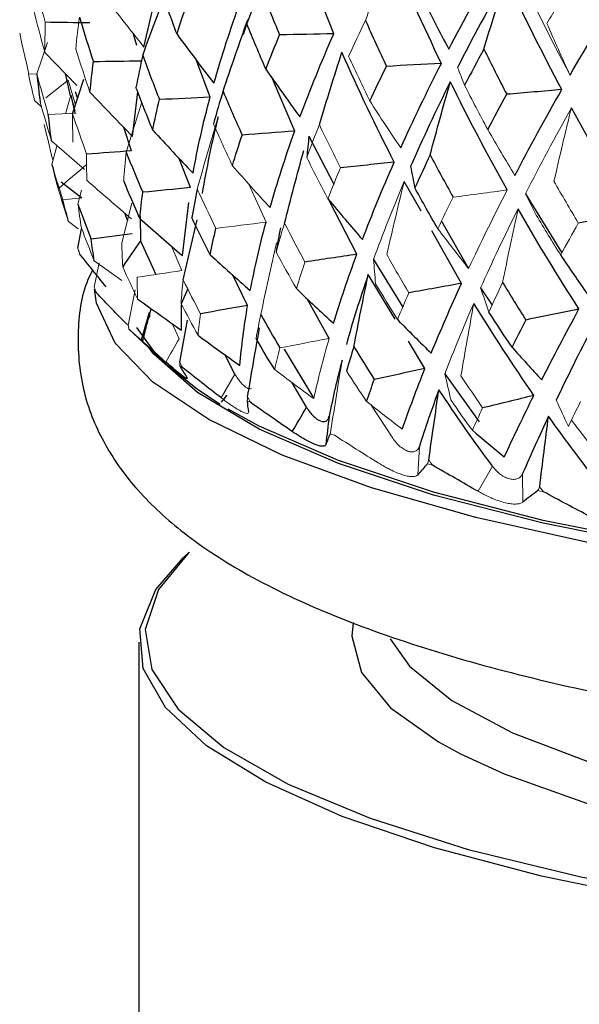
# Model space of a CAD drawing. Header units: millimetres. Extents: x -204 to 47, y -6 to 339.
# Tile 3 of 13: x -22 to -13, y 120 to 136. Entities that reach past the tile are written whole.
import ezdxf

# ---------------------------------------------------------------- set-up
doc = ezdxf.new("R2010")
doc.units = ezdxf.units.MM

msp = doc.modelspace()

# ---------------------------------------------------------------- linework, layer by layer
at = {"color": 7, "linetype": 'Continuous', "lineweight": 25}
for p, q in [((-16.794, 135.957), (-17.235, 137.079)), ((-19.915, 135.737), (-19.645, 136.889)), ((-18.209, 136.187), (-18.287, 135.938)), ((-20.033, 135.765), (-20.093, 135.966)), ((-21.543, 135.647), (-21.021, 135.104)), ((-18.828, 134.912), (-19.049, 135.519)), ((-21.123, 134.936), (-21.207, 135.305)), ((-21.088, 134.641), (-20.903, 135.207)), ((-17.437, 134.355), (-17.8, 135.217)), ((-21.045, 135.009), (-21.006, 134.892)), ((-20.106, 134.268), (-20.017, 135)), ((-21.713, 134.859), (-21.598, 134.756)), ((-21.119, 134.949), (-21.049, 134.648)), ((-20.12, 134.031), (-20.248, 134.417)), ((-17.204, 134.275), (-16.795, 133.482)), ((-19.148, 133.428), (-19.341, 133.915)), ((-21.278, 133.521), (-20.938, 133.261)), ((-15.36, 133.038), (-15.637, 133.53)), ((-16.416, 132.331), (-16.869, 133.217)), ((-13.644, 133.324), (-13.047, 132.357)), ((-19.28, 132.309), (-19.177, 133.184)), ((-20.18, 132.873), (-20.229, 133.006)), ((-19.978, 132.951), (-19.973, 132.551)), ((-19.272, 131.912), (-19.04, 132.895)), ((-15.024, 132.878), (-14.58, 132.098)), ((-21.004, 132.433), (-20.939, 132.752)), ((-14.694, 131.853), (-15.181, 132.719)), ((-19.973, 132.551), (-19.719, 132)), ((-16.141, 132.247), (-15.661, 131.464)), ((-18.211, 131.488), (-18.461, 131.997)), ((-15.786, 131.265), (-16.229, 131.997)), ((-19.194, 131.761), (-19.304, 131.519)), ((-14.382, 131.778), (-14.194, 131.495)), ((-16.872, 130.949), (-17.231, 131.6)), ((-19.824, 131.334), (-19.798, 131.432)), ((-19.297, 131.082), (-19.296, 131.503)), ((-20.163, 131.103), (-20.085, 131.03)), ((-19.328, 130.557), (-19.201, 131.246)), ((-20.086, 131.029), (-19.51, 130.493)), ((-17.611, 130.774), (-17.124, 129.959)), ((-15.296, 130.455), (-15.569, 130.905)), ((-18.42, 130.363), (-18.588, 130.683)), ((-19.225, 130.276), (-19.22, 130.296)), ((-14.969, 130.366), (-14.405, 129.576)), ((-17.244, 129.816), (-17.487, 130.228)), ((-19.172, 127.433), (-19.269, 127.344)), ((-20, 125.957), (-20, 84.26))]:
    msp.add_line(p, q, dxfattribs=at)
at = {"color": 144, "linetype": 'Continuous', "lineweight": 18}
for p, q in [((-21.675, 135.298), (-21.5, 135.811)), ((-21.809, 135.293), (-21.853, 135.498)), ((-21.675, 135.295), (-21.814, 135.293)), ((-21.16, 135.195), (-21.527, 134.903)), ((-21.16, 135.195), (-21.047, 134.805)), ((-21.202, 134.641), (-21.119, 134.949)), ((-21.044, 134.691), (-21.119, 134.949)), ((-20.205, 134.007), (-19.95, 134.83)), ((-21.028, 134.649), (-21.487, 134.628)), ((-21.434, 134.196), (-20.894, 133.726)), ((-21.427, 133.806), (-21.345, 134.11)), ((-21, 133.154), (-20.939, 133.385)), ((-17.908, 132.859), (-18.197, 133.493)), ((-20.938, 133.261), (-21.248, 133.227)), ((-20.278, 132.52), (-20.115, 133.17)), ((-21.154, 132.869), (-20.994, 132.751)), ((-19.294, 132.064), (-19.47, 132.475)), ((-20.732, 132.226), (-20.28, 131.899)), ((-20.734, 131.792), (-20.654, 132.192)), ((-20.172, 131.164), (-20.059, 131.748)), ((-19.337, 130.943), (-19.45, 131.192)), ((-19.327, 130.496), (-19.28, 130.468)), ((-18.42, 130.363), (-18.647, 129.973)), ((-18.219, 129.92), (-18.16, 129.893)), ((-15.827, 129.308), (-16.179, 129.853)), ((-12.889, 129.605), (-12.121, 128.599)), ((-16.855, 129.381), (-16.784, 129.357)), ((-15.416, 128.705), (-15.389, 129.174)), ((-15.254, 128.888), (-15.173, 128.866)), ((-14.187, 128.847), (-14.424, 128.435)), ((-13.69, 128.257), (-13.691, 128.727)), ((-13.44, 128.447), (-13.349, 128.428))]:
    msp.add_line(p, q, dxfattribs=at)
at = {"color": 7, "linetype": 'Continuous', "lineweight": 25, "flags": 128}
for points in [[(-0.675, 126.486), (-3.216, 126.548), (-5.708, 126.69), (-8.114, 126.911), (-10.397, 127.207), (-12.523, 127.572), (-14.458, 128.003), (-16.175, 128.492), (-17.646, 129.032), (-18.849, 129.615), (-19.767, 130.231), (-20.386, 130.872), (-20.695, 131.528), (-20.729, 131.757)], [(-19.623, 130.603), (-19.751, 130.741), (-20.031, 131.128)], [(19.8, 130.75), (19.46, 130.4), (18.605, 129.78), (17.456, 129.193), (16.032, 128.647), (14.356, 128.152), (12.452, 127.716), (10.353, 127.345), (8.09, 127.044), (5.7, 126.82), (3.219, 126.674), (0.688, 126.611), (-1.854, 126.63), (-4.367, 126.731), (-6.81, 126.913), (-9.147, 127.173), (-11.339, 127.507), (-13.353, 127.909), (-15.155, 128.373), (-16.719, 128.892), (-18.019, 129.457), (-19.035, 130.061), (-19.751, 130.692), (-19.842, 130.803)], [(-18.66, 129.862), (-19.035, 130.109), (-19.51, 130.493)], [(19.096, 130.153), (18.605, 129.828), (17.456, 129.241), (16.032, 128.696), (14.356, 128.201), (12.452, 127.764), (10.353, 127.393), (8.09, 127.093), (5.7, 126.868), (3.219, 126.723), (0.688, 126.659), (-1.854, 126.678), (-4.367, 126.779), (-6.81, 126.961), (-9.147, 127.221), (-11.339, 127.555), (-13.353, 127.957), (-15.155, 128.421), (-16.719, 128.94), (-18.019, 129.506), (-18.532, 129.785)], [(-19.172, 127.433), (-19.678, 126.821), (-19.895, 126.163), (-19.786, 125.504), (-19.353, 124.854), (-18.601, 124.223), (-17.544, 123.622), (-16.199, 123.062), (-14.588, 122.55), (-12.737, 122.096), (-10.677, 121.707), (-8.442, 121.389), (-6.068, 121.148), (-3.595, 120.988), (-1.063, 120.91)], [(0.419, 120.781), (-2.091, 120.809), (-4.567, 120.917), (-6.971, 121.105), (-9.266, 121.369), (-11.414, 121.706), (-13.383, 122.11), (-15.14, 122.574), (-16.658, 123.092), (-17.914, 123.655), (-18.888, 124.254), (-19.563, 124.88), (-19.93, 125.524), (-19.982, 126.173), (-19.72, 126.82), (-19.269, 127.344)], [(-14.715, 124.121), (-13.993, 123.79), (-12.64, 123.308), (-11.041, 122.88), (-9.227, 122.513), (-7.233, 122.215), (-5.099, 121.992), (-2.865, 121.848), (-0.576, 121.785), (1.725, 121.806), (3.992, 121.91), (6.181, 122.094), (8.25, 122.355)]]:
    msp.add_lwpolyline(points, dxfattribs=at)
at = {"color": 8, "linetype": 'Continuous', "lineweight": 25, "flags": 128}
for points in [[(-18.643, 129.9), (-18.553, 130.012), (-18.552, 130.013)], [(-16.477, 126.278), (-16.5, 126.053), (-16.339, 125.459), (-15.861, 124.876), (-15.074, 124.316), (-14.715, 124.121)], [(-15.869, 126.008), (-15.549, 125.56), (-14.854, 124.997), (-13.856, 124.466), (-12.577, 123.976), (-11.041, 123.539), (-9.281, 123.163), (-7.332, 122.856), (-5.233, 122.623), (-3.028, 122.47), (-0.761, 122.4), (1.521, 122.414), (3.772, 122.512), (5.947, 122.692), (8, 122.95)]]:
    msp.add_lwpolyline(points, dxfattribs=at)
at = {"color": 144, "linetype": 'Continuous', "lineweight": 18}
for centre, radius, start, end in [((-19.524, 132.634), 1.479, 190.2132, 191.4141), ((-18.78, 132.978), 2.304, 212.7806, 213.6744), ((-17.296, 134.333), 4.319, 228.4056, 228.9934)]:
    msp.add_arc(centre, radius, start, end, dxfattribs=at)
for points in [[(-16.274, 136.175), (-16.14, 136.562), (-16.003, 136.949), (-15.862, 137.334)], [(-13.829, 137.113), (-13.54, 136.494), (-13.235, 135.881), (-12.912, 135.275)], [(-21.722, 136.887), (-21.664, 136.638), (-21.603, 136.391), (-21.537, 136.144)], [(-13.292, 136.125), (-13.173, 136.329), (-13.051, 136.535), (-12.926, 136.742)], [(-20.558, 136.561), (-20.347, 136.283), (-20.132, 136.009), (-19.915, 135.737)], [(-21.543, 135.647), (-21.609, 135.884), (-21.671, 136.122), (-21.73, 136.36)], [(-21.543, 135.647), (-21.544, 135.812), (-21.542, 135.978), (-21.537, 136.144)], [(-20.976, 136.231), (-20.999, 136.054), (-21.019, 135.878), (-21.036, 135.703)], [(-16.274, 136.175), (-16.37, 135.978), (-16.462, 135.782), (-16.551, 135.588)], [(-13.292, 136.125), (-13.167, 135.838), (-13.041, 135.555), (-12.912, 135.275)], [(-21.957, 135.968), (-21.926, 135.811), (-21.891, 135.654), (-21.853, 135.498)], [(-20.802, 134.997), (-20.884, 135.232), (-20.961, 135.467), (-21.036, 135.703)], [(-16.203, 134.851), (-16.322, 135.095), (-16.438, 135.341), (-16.551, 135.588)], [(-21.675, 135.298), (-21.615, 135.074), (-21.553, 134.85), (-21.487, 134.628)], [(-14.761, 135.404), (-14.723, 135.305), (-14.684, 135.207), (-14.645, 135.109)], [(-21.713, 134.859), (-21.75, 135.003), (-21.784, 135.148), (-21.814, 135.293)], [(-20.802, 134.997), (-20.572, 134.751), (-20.34, 134.508), (-20.106, 134.268)], [(-14.265, 134.383), (-14.394, 134.623), (-14.521, 134.866), (-14.645, 135.109)], [(-21.434, 134.196), (-21.499, 134.407), (-21.561, 134.618), (-21.619, 134.83)], [(-16.203, 134.851), (-16.036, 134.591), (-15.867, 134.334), (-15.695, 134.081)], [(-12.89, 134.74), (-13.157, 134.261), (-13.408, 133.788), (-13.644, 133.324)], [(-13.176, 133.532), (-13.083, 133.935), (-12.988, 134.338), (-12.89, 134.74)], [(-21.088, 134.641), (-21.089, 134.485), (-21.087, 134.329), (-21.082, 134.174)], [(-21.088, 134.641), (-21.014, 134.419), (-20.938, 134.198), (-20.857, 133.977)], [(-19.039, 133.404), (-18.928, 133.8), (-18.814, 134.194), (-18.696, 134.588)], [(-21.553, 134.466), (-21.509, 134.271), (-21.463, 134.076), (-21.415, 133.882)], [(-18.46, 133.786), (-18.568, 134.015), (-18.673, 134.245), (-18.774, 134.476)], [(-17.032, 134.463), (-17.104, 134.282), (-17.173, 134.102), (-17.239, 133.923)], [(-17.032, 134.463), (-16.919, 134.225), (-16.804, 133.989), (-16.686, 133.753)], [(-14.265, 134.383), (-14.118, 134.128), (-13.969, 133.876), (-13.818, 133.628)], [(-20.205, 134.007), (-20.223, 133.85), (-20.237, 133.694), (-20.248, 133.539)], [(-20.854, 133.547), (-20.858, 133.689), (-20.859, 133.833), (-20.857, 133.977)], [(-16.891, 133.243), (-17.01, 133.469), (-17.126, 133.695), (-17.239, 133.923)], [(-21.427, 133.806), (-21.369, 133.612), (-21.31, 133.419), (-21.248, 133.227)], [(-20.854, 133.81), (-21.011, 133.676), (-21.168, 133.542), (-21.325, 133.409)], [(-18.46, 133.786), (-18.256, 133.554), (-18.05, 133.325), (-17.842, 133.098)], [(-16.891, 133.243), (-16.825, 133.412), (-16.757, 133.582), (-16.686, 133.753)], [(-20.854, 133.547), (-20.612, 133.334), (-20.368, 133.123), (-20.122, 132.914)], [(-15.637, 133.53), (-15.822, 133.094), (-15.99, 132.667), (-16.141, 132.247)], [(-15.924, 132.326), (-15.832, 132.728), (-15.736, 133.129), (-15.637, 133.53)], [(-13.176, 133.532), (-13.045, 133.301), (-12.912, 133.073), (-12.776, 132.845)], [(-21.154, 132.869), (-21.213, 133.048), (-21.27, 133.228), (-21.325, 133.409)], [(-19.039, 133.404), (-18.94, 133.187), (-18.838, 132.972), (-18.734, 132.757)], [(-13.943, 133.388), (-14.24, 133.348), (-14.538, 133.308), (-14.835, 133.269)], [(-14.58, 132.098), (-14.382, 132.519), (-14.17, 132.949), (-13.943, 133.388)], [(-15.085, 132.752), (-15.004, 132.923), (-14.921, 133.096), (-14.835, 133.269)], [(-13.644, 133.324), (-13.586, 133.207), (-13.527, 133.092), (-13.468, 132.976)], [(-21, 133.154), (-20.983, 133.022), (-20.964, 132.891), (-20.942, 132.76)], [(-13.767, 133.078), (-13.987, 132.636), (-14.192, 132.203), (-14.382, 131.778)], [(-14.02, 131.866), (-13.939, 132.271), (-13.854, 132.675), (-13.767, 133.078)], [(-13.067, 132.32), (-13.203, 132.537), (-13.337, 132.756), (-13.468, 132.976)], [(-20.732, 132.226), (-20.804, 132.403), (-20.874, 132.581), (-20.942, 132.76)], [(-17.908, 132.859), (-18.183, 132.824), (-18.458, 132.79), (-18.734, 132.757)], [(-17.605, 132.841), (-17.654, 132.682), (-17.7, 132.525), (-17.744, 132.368)], [(-17.605, 132.841), (-17.496, 132.628), (-17.384, 132.415), (-17.269, 132.204)], [(-15.085, 132.752), (-14.918, 132.531), (-14.75, 132.314), (-14.58, 132.098)], [(-13.067, 132.32), (-12.972, 132.494), (-12.875, 132.669), (-12.776, 132.845)], [(-21.004, 132.433), (-20.994, 132.402), (-20.984, 132.372), (-20.974, 132.341)], [(-21.004, 132.433), (-20.996, 132.412), (-20.988, 132.392), (-20.98, 132.371)], [(-20.278, 132.52), (-20.276, 132.388), (-20.272, 132.257), (-20.265, 132.127)], [(-17.995, 131.34), (-17.912, 131.733), (-17.826, 132.126), (-17.737, 132.519)], [(-17.41, 131.767), (-17.523, 131.966), (-17.635, 132.167), (-17.744, 132.368)], [(-16.141, 132.247), (-16.131, 132.114), (-16.12, 131.981), (-16.108, 131.848)], [(-15.924, 132.326), (-15.806, 132.116), (-15.685, 131.907), (-15.561, 131.699)], [(-20.02, 131.6), (-20.104, 131.775), (-20.186, 131.95), (-20.265, 132.127)], [(-19.294, 132.064), (-19.538, 132.026), (-19.782, 131.99), (-20.025, 131.955)], [(-17.41, 131.767), (-17.365, 131.911), (-17.318, 132.057), (-17.269, 132.204)], [(-20.02, 131.6), (-20.024, 131.717), (-20.025, 131.835), (-20.025, 131.955)], [(-19.272, 131.912), (-19.285, 131.781), (-19.296, 131.65), (-19.304, 131.519)], [(-19.272, 131.912), (-19.179, 131.726), (-19.084, 131.54), (-18.987, 131.355)], [(-20.734, 131.792), (-20.722, 131.762), (-20.71, 131.731), (-20.698, 131.701)], [(-15.747, 131.258), (-15.87, 131.453), (-15.99, 131.65), (-16.108, 131.848)], [(-14.382, 131.778), (-14.337, 131.646), (-14.292, 131.513), (-14.246, 131.382)], [(-14.02, 131.866), (-14.098, 131.704), (-14.173, 131.542), (-14.246, 131.382)], [(-15.747, 131.258), (-15.687, 131.404), (-15.625, 131.551), (-15.561, 131.699)], [(-19.026, 131), (-19.121, 131.172), (-19.214, 131.345), (-19.304, 131.519)], [(-14.494, 131.525), (-14.666, 131.13), (-14.825, 130.744), (-14.969, 130.366)], [(-14.705, 130.332), (-14.637, 130.73), (-14.567, 131.127), (-14.494, 131.525)], [(-19.026, 131), (-19.015, 131.117), (-19.002, 131.236), (-18.987, 131.355)], [(-17.995, 131.34), (-18.023, 131.208), (-18.048, 131.076), (-18.072, 130.945)], [(-20.172, 131.164), (-20.17, 131.143), (-20.167, 131.123), (-20.163, 131.103)], [(-19.555, 130.56), (-19.749, 130.73), (-19.941, 130.901), (-20.13, 131.074)], [(-19.555, 130.56), (-19.482, 130.688), (-19.409, 130.816), (-19.337, 130.943)], [(-16.872, 130.949), (-17.142, 130.896), (-17.412, 130.844), (-17.682, 130.792)], [(-17.124, 129.959), (-17.053, 130.281), (-16.969, 130.611), (-16.872, 130.949)], [(-17.766, 130.435), (-17.74, 130.553), (-17.712, 130.672), (-17.682, 130.792)], [(-19.328, 130.557), (-19.312, 130.527), (-19.296, 130.498), (-19.28, 130.468)], [(-19.328, 130.557), (-19.328, 130.537), (-19.327, 130.517), (-19.327, 130.496)], [(-16.841, 129.442), (-16.783, 129.826), (-16.722, 130.209), (-16.658, 130.592)], [(-17.766, 130.435), (-17.553, 130.274), (-17.339, 130.116), (-17.124, 129.959)], [(-16.256, 129.912), (-16.368, 130.078), (-16.478, 130.245), (-16.586, 130.413)], [(-14.969, 130.366), (-14.936, 130.22), (-14.902, 130.075), (-14.868, 129.93)], [(-14.705, 130.332), (-14.588, 130.155), (-14.47, 129.98), (-14.349, 129.805)], [(-18.212, 129.98), (-18.214, 129.96), (-18.216, 129.94), (-18.219, 129.92)], [(-18.212, 129.98), (-18.195, 129.951), (-18.177, 129.922), (-18.16, 129.893)], [(-16.256, 129.912), (-16.061, 129.758), (-15.865, 129.606), (-15.669, 129.456)], [(-14.518, 129.44), (-14.636, 129.602), (-14.752, 129.765), (-14.868, 129.93)], [(-14.518, 129.44), (-14.463, 129.56), (-14.407, 129.682), (-14.349, 129.805)], [(-13.14, 129.934), (-13.074, 129.79), (-13.008, 129.646), (-12.94, 129.503)], [(-12.738, 129.91), (-12.807, 129.774), (-12.874, 129.638), (-12.94, 129.503)], [(-16.841, 129.442), (-16.845, 129.422), (-16.85, 129.401), (-16.855, 129.381)], [(-16.064, 128.903), (-16.305, 129.053), (-16.545, 129.204), (-16.784, 129.357)], [(-15.233, 128.949), (-15.24, 128.929), (-15.247, 128.908), (-15.254, 128.888)], [(-15.233, 128.949), (-15.213, 128.921), (-15.193, 128.894), (-15.173, 128.866)], [(-13.411, 128.509), (-13.421, 128.489), (-13.43, 128.468), (-13.44, 128.447)], [(-13.411, 128.509), (-13.39, 128.482), (-13.37, 128.455), (-13.349, 128.428)]]:
    msp.add_open_spline(points, degree=3, dxfattribs=at)
at = {"color": 7, "linetype": 'Continuous', "lineweight": 25}
for points in [[(-15.027, 135.468), (-15.323, 136.084), (-15.602, 136.706), (-15.862, 137.334)], [(-14.906, 135.702), (-14.655, 136.185), (-14.387, 136.675), (-14.103, 137.172)], [(-19.935, 135.603), (-19.794, 135.992), (-19.65, 136.379), (-19.501, 136.766)], [(-13.965, 136.875), (-14.248, 136.379), (-14.513, 135.889), (-14.761, 135.404)], [(-14.328, 135.705), (-14.21, 136.097), (-14.089, 136.487), (-13.965, 136.875)], [(-13.048, 135.037), (-13.37, 135.644), (-13.675, 136.256), (-13.965, 136.875)], [(-12.912, 135.275), (-12.63, 135.766), (-12.333, 136.265), (-12.022, 136.77)], [(-19.372, 135.947), (-19.465, 136.198), (-19.556, 136.451), (-19.642, 136.704)], [(-17.992, 136.701), (-18.073, 136.507), (-18.151, 136.314), (-18.224, 136.122)], [(-17.992, 136.701), (-17.893, 136.445), (-17.791, 136.19), (-17.686, 135.936)], [(-19.372, 135.947), (-19.315, 136.131), (-19.256, 136.316), (-19.193, 136.502)], [(-18.765, 135.143), (-18.64, 135.587), (-18.493, 136.038), (-18.326, 136.496)], [(-15.344, 136.565), (-15.201, 136.274), (-15.055, 135.986), (-14.906, 135.702)], [(-20.802, 136.134), (-21.048, 136.137), (-21.292, 136.14), (-21.537, 136.144)], [(-20.976, 136.231), (-20.902, 135.985), (-20.825, 135.739), (-20.745, 135.495)], [(-18.614, 135.01), (-18.483, 135.404), (-18.348, 135.796), (-18.209, 136.187)], [(-17.913, 135.375), (-18.02, 135.623), (-18.124, 135.872), (-18.224, 136.122)], [(-16.274, 136.175), (-16.163, 135.922), (-16.048, 135.67), (-15.931, 135.42)], [(-19.372, 135.947), (-19.172, 135.676), (-18.97, 135.408), (-18.765, 135.143)], [(-16.794, 135.957), (-17.092, 135.949), (-17.389, 135.943), (-17.686, 135.936)], [(-17.352, 134.588), (-17.185, 135.037), (-16.999, 135.493), (-16.794, 135.957)], [(-17.913, 135.375), (-17.84, 135.56), (-17.765, 135.748), (-17.686, 135.936)], [(-17.032, 134.463), (-16.912, 134.86), (-16.788, 135.256), (-16.662, 135.651)], [(-15.801, 133.845), (-16.106, 134.44), (-16.393, 135.042), (-16.662, 135.651)], [(-14.328, 135.705), (-14.437, 135.505), (-14.542, 135.306), (-14.645, 135.109)], [(-14.328, 135.705), (-14.205, 135.455), (-14.08, 135.207), (-13.953, 134.961)], [(-20.802, 134.997), (-20.787, 135.162), (-20.767, 135.328), (-20.745, 135.495)], [(-19.955, 135.508), (-20.219, 135.503), (-20.482, 135.498), (-20.745, 135.495)], [(-19.935, 135.603), (-19.975, 135.425), (-20.012, 135.248), (-20.046, 135.072)], [(-19.935, 135.603), (-19.847, 135.359), (-19.756, 135.116), (-19.661, 134.874)], [(-15.027, 135.468), (-15.328, 135.452), (-15.63, 135.435), (-15.931, 135.42)], [(-15.695, 134.081), (-15.489, 134.535), (-15.267, 134.998), (-15.027, 135.468)], [(-21.675, 135.298), (-21.66, 135.141), (-21.641, 134.985), (-21.619, 134.83)], [(-17.913, 135.375), (-17.728, 135.11), (-17.541, 134.847), (-17.352, 134.588)], [(-16.203, 134.851), (-16.115, 135.039), (-16.024, 135.229), (-15.931, 135.42)], [(-14.88, 135.167), (-15.116, 134.695), (-15.333, 134.23), (-15.533, 133.772)], [(-15.211, 133.968), (-15.103, 134.368), (-14.993, 134.768), (-14.88, 135.167)], [(-13.943, 133.388), (-14.272, 133.973), (-14.584, 134.566), (-14.88, 135.167)], [(-19.77, 134.373), (-19.865, 134.606), (-19.957, 134.839), (-20.046, 135.072)], [(-18.614, 135.01), (-18.671, 134.831), (-18.724, 134.653), (-18.774, 134.476)], [(-18.614, 135.01), (-18.513, 134.769), (-18.409, 134.53), (-18.302, 134.291)], [(-13.048, 135.037), (-13.35, 135.011), (-13.651, 134.986), (-13.953, 134.961)], [(-13.818, 133.628), (-13.576, 134.089), (-13.32, 134.559), (-13.048, 135.037)], [(-19.77, 134.373), (-19.737, 134.539), (-19.701, 134.706), (-19.661, 134.874)], [(-18.828, 134.912), (-19.106, 134.899), (-19.384, 134.886), (-19.661, 134.874)], [(-19.108, 133.665), (-19.035, 134.074), (-18.941, 134.489), (-18.828, 134.912)], [(-14.265, 134.383), (-14.163, 134.574), (-14.059, 134.767), (-13.953, 134.961)], [(-11.889, 132.991), (-12.237, 133.566), (-12.57, 134.149), (-12.89, 134.74)], [(-21.434, 134.196), (-21.454, 134.339), (-21.472, 134.483), (-21.487, 134.628)], [(-18.696, 134.588), (-18.803, 134.162), (-18.89, 133.742), (-18.958, 133.329)], [(-19.77, 134.373), (-19.552, 134.135), (-19.331, 133.899), (-19.108, 133.665)], [(-17.437, 134.355), (-17.725, 134.333), (-18.014, 134.312), (-18.302, 134.291)], [(-17.842, 133.098), (-17.725, 133.509), (-17.59, 133.928), (-17.437, 134.355)], [(-18.46, 133.786), (-18.41, 133.953), (-18.358, 134.122), (-18.302, 134.291)], [(-17.204, 134.275), (-17.217, 134.157), (-17.228, 134.04), (-17.239, 133.923)], [(-20.12, 134.031), (-20.366, 134.012), (-20.612, 133.994), (-20.857, 133.977)], [(-20.205, 134.007), (-20.118, 133.787), (-20.028, 133.568), (-19.935, 133.351)], [(-17.605, 132.841), (-17.503, 133.24), (-17.397, 133.638), (-17.288, 134.036)], [(-15.801, 133.845), (-16.096, 133.814), (-16.391, 133.783), (-16.686, 133.753)], [(-16.325, 132.573), (-16.167, 132.988), (-15.992, 133.412), (-15.801, 133.845)], [(-15.211, 133.968), (-15.297, 133.784), (-15.381, 133.602), (-15.462, 133.421)], [(-15.211, 133.968), (-15.088, 133.734), (-14.963, 133.501), (-14.835, 133.269)], [(-21.427, 133.806), (-21.395, 133.673), (-21.361, 133.541), (-21.325, 133.409)], [(-15.533, 133.772), (-15.51, 133.654), (-15.487, 133.537), (-15.462, 133.421)], [(-19.981, 132.92), (-20.073, 133.125), (-20.162, 133.332), (-20.248, 133.539)], [(-19.148, 133.428), (-19.411, 133.401), (-19.673, 133.376), (-19.935, 133.351)], [(-19.039, 133.404), (-19.072, 133.246), (-19.102, 133.09), (-19.13, 132.934)], [(-15.085, 132.752), (-15.214, 132.974), (-15.339, 133.197), (-15.462, 133.421)], [(-21.154, 132.869), (-21.187, 132.987), (-21.219, 133.107), (-21.248, 133.227)], [(-19.981, 132.92), (-19.968, 133.062), (-19.953, 133.206), (-19.935, 133.351)], [(-16.891, 133.243), (-16.704, 133.017), (-16.516, 132.794), (-16.325, 132.573)], [(-21, 133.154), (-20.93, 132.963), (-20.857, 132.772), (-20.782, 132.581)], [(-12.765, 131.432), (-13.113, 131.972), (-13.447, 132.521), (-13.767, 133.078)], [(-19.981, 132.92), (-19.749, 132.714), (-19.515, 132.51), (-19.28, 132.309)], [(-18.827, 132.324), (-18.931, 132.526), (-19.032, 132.73), (-19.13, 132.934)], [(-11.889, 132.991), (-12.185, 132.942), (-12.481, 132.893), (-12.776, 132.845)], [(-18.827, 132.324), (-18.798, 132.467), (-18.767, 132.611), (-18.734, 132.757)], [(-18.167, 131.734), (-18.097, 132.1), (-18.011, 132.475), (-17.908, 132.859)], [(-17.673, 132.766), (-17.697, 132.633), (-17.721, 132.5), (-17.744, 132.368)], [(-20.107, 132.669), (-20.332, 132.639), (-20.557, 132.61), (-20.782, 132.581)], [(-20.732, 132.226), (-20.751, 132.343), (-20.768, 132.462), (-20.782, 132.581)], [(-19.973, 132.551), (-20.071, 132.409), (-20.168, 132.268), (-20.265, 132.127)], [(-20.537, 131.796), (-20.685, 131.976), (-20.831, 132.158), (-20.974, 132.341)], [(-18.827, 132.324), (-18.609, 132.125), (-18.389, 131.928), (-18.167, 131.734)], [(-16.416, 132.331), (-16.7, 132.288), (-16.985, 132.246), (-17.269, 132.204)], [(-16.799, 131.197), (-16.686, 131.566), (-16.559, 131.944), (-16.416, 132.331)], [(-13.067, 132.32), (-12.923, 132.104), (-12.777, 131.891), (-12.629, 131.681)], [(-16.229, 131.997), (-16.364, 131.607), (-16.484, 131.224), (-16.588, 130.851)], [(-16.465, 130.811), (-16.39, 131.206), (-16.311, 131.602), (-16.229, 131.997)], [(-17.41, 131.767), (-17.207, 131.574), (-17.004, 131.384), (-16.799, 131.197)], [(-14.694, 131.853), (-14.983, 131.801), (-15.272, 131.75), (-15.561, 131.699)], [(-15.195, 130.705), (-15.041, 131.079), (-14.874, 131.462), (-14.694, 131.853)], [(-14.02, 131.866), (-13.894, 131.66), (-13.766, 131.455), (-13.636, 131.251)], [(-20.187, 131.17), (-20.36, 131.346), (-20.53, 131.523), (-20.698, 131.701)], [(-20.02, 131.6), (-19.78, 131.425), (-19.539, 131.253), (-19.297, 131.082)], [(-18.211, 131.488), (-18.47, 131.443), (-18.728, 131.399), (-18.987, 131.355)], [(-18.339, 130.504), (-18.311, 130.824), (-18.268, 131.152), (-18.211, 131.488)], [(-13.506, 130.012), (-13.848, 130.508), (-14.178, 131.012), (-14.494, 131.525)], [(-12.765, 131.432), (-13.055, 131.371), (-13.345, 131.311), (-13.636, 131.251)], [(-13.378, 130.266), (-13.185, 130.645), (-12.981, 131.034), (-12.765, 131.432)], [(-19.83, 131.376), (-19.874, 131.224), (-19.917, 131.071), (-19.961, 130.917)], [(-17.995, 131.34), (-17.893, 131.157), (-17.788, 130.974), (-17.682, 130.792)], [(-15.747, 131.258), (-15.565, 131.071), (-15.38, 130.887), (-15.195, 130.705)], [(-13.864, 130.803), (-13.994, 130.995), (-14.121, 131.188), (-14.246, 131.382)], [(-13.864, 130.803), (-13.79, 130.951), (-13.713, 131.101), (-13.636, 131.251)], [(-18.212, 129.98), (-18.149, 130.362), (-18.084, 130.744), (-18.014, 131.125)], [(-12.555, 131.109), (-12.762, 130.709), (-12.957, 130.317), (-13.14, 129.934)], [(-19.026, 131), (-18.799, 130.833), (-18.569, 130.667), (-18.339, 130.504)], [(-17.766, 130.435), (-17.87, 130.604), (-17.972, 130.774), (-18.072, 130.945)], [(-16.465, 130.811), (-16.507, 130.677), (-16.548, 130.545), (-16.586, 130.413)], [(-16.465, 130.811), (-16.355, 130.631), (-16.243, 130.451), (-16.129, 130.273)], [(-13.864, 130.803), (-13.703, 130.622), (-13.541, 130.443), (-13.378, 130.266)], [(-19.327, 130.496), (-19.292, 130.435), (-19.255, 130.375), (-19.214, 130.315)], [(-18.647, 129.973), (-18.86, 130.137), (-19.071, 130.302), (-19.28, 130.468)], [(-16.658, 130.592), (-16.74, 130.278), (-16.812, 129.97), (-16.871, 129.669)], [(-15.296, 130.455), (-15.574, 130.393), (-15.851, 130.333), (-16.129, 130.273)], [(-15.669, 129.456), (-15.557, 129.78), (-15.432, 130.113), (-15.296, 130.455)], [(-16.256, 129.912), (-16.215, 130.031), (-16.173, 130.151), (-16.129, 130.273)], [(-15.067, 130.105), (-15.185, 129.788), (-15.292, 129.477), (-15.389, 129.174)], [(-15.233, 128.949), (-15.18, 129.335), (-15.125, 129.72), (-15.067, 130.105)], [(-14.187, 128.847), (-14.491, 129.259), (-14.784, 129.678), (-15.067, 130.105)], [(-13.506, 130.012), (-13.787, 129.942), (-14.068, 129.873), (-14.349, 129.805)], [(-13.993, 129), (-13.841, 129.328), (-13.679, 129.666), (-13.506, 130.012)], [(-18.219, 129.92), (-18.215, 129.859), (-18.208, 129.8), (-18.198, 129.741)], [(-17.478, 129.418), (-17.707, 129.575), (-17.934, 129.734), (-18.16, 129.893)], [(-17.478, 129.418), (-17.4, 129.551), (-17.322, 129.684), (-17.244, 129.816)], [(-16.871, 129.669), (-16.89, 129.514), (-16.908, 129.358), (-16.926, 129.201)], [(-13.266, 129.67), (-13.417, 129.348), (-13.558, 129.034), (-13.691, 128.727)], [(-13.411, 128.509), (-13.365, 128.896), (-13.316, 129.283), (-13.266, 129.67)], [(-12.348, 128.439), (-12.663, 128.842), (-12.969, 129.252), (-13.266, 129.67)], [(-16.855, 129.381), (-16.881, 129.32), (-16.905, 129.26), (-16.926, 129.201)], [(-14.518, 129.44), (-14.344, 129.291), (-14.169, 129.145), (-13.993, 129)], [(-15.254, 128.888), (-15.311, 128.826), (-15.365, 128.765), (-15.416, 128.705)], [(-14.424, 128.435), (-14.675, 128.577), (-14.924, 128.721), (-15.173, 128.866)], [(-13.44, 128.447), (-13.526, 128.383), (-13.609, 128.32), (-13.69, 128.257)], [(-12.581, 128.02), (-12.838, 128.154), (-13.094, 128.29), (-13.349, 128.428)]]:
    msp.add_open_spline(points, degree=3, dxfattribs=at)
for points, knots in [([(-20.76, 132.073), (-20.786, 132.021), (-20.943, 131.706), (-21.034, 130.995), (-20.941, 130.046), (-20.571, 129.166), (-20.008, 128.4), (-19.234, 127.695), (-18.193, 127.023), (-16.855, 126.39), (-15.251, 125.821), (-13.457, 125.331), (-11.509, 124.917), (-9.426, 124.577), (-7.226, 124.31), (-4.937, 124.116), (-2.585, 123.997), (-0.2, 123.953), (2.186, 123.984), (4.541, 124.091), (6.836, 124.272), (9.039, 124.524), (11.125, 124.848), (13.069, 125.24), (14.851, 125.702), (16.458, 126.236), (17.884, 126.857), (19.046, 127.549), (19.928, 128.306), (20.541, 129.11), (20.923, 129.987), (21.033, 130.927), (20.973, 131.603), (20.834, 131.901), (20.826, 131.92)], [0, 0, 0, 0, 0.004795, 0.028991, 0.054651, 0.079646, 0.105706, 0.135035, 0.169428, 0.20796, 0.246459, 0.283858, 0.320495, 0.356659, 0.39253, 0.428217, 0.463793, 0.499309, 0.534804, 0.570311, 0.605861, 0.641494, 0.677267, 0.713256, 0.749579, 0.786425, 0.824109, 0.863112, 0.896003, 0.923705, 0.948794, 0.972914, 0.998351, 1, 1, 1, 1]), ([(-19.936, 130.891), (-19.915, 130.981), (-19.884, 131.116), (-19.847, 131.25), (-19.835, 131.294)], [0, 0, 0, 0, 0.669396, 1, 1, 1, 1]), ([(-19.83, 131.376), (-19.827, 131.359), (-19.822, 131.324), (-19.825, 131.297), (-19.832, 131.295), (-19.836, 131.294)], [0, 0, 0, 0, 0.347793, 0.699274, 1, 1, 1, 1]), ([(-19.214, 130.315), (-19.211, 130.311), (-19.206, 130.302), (-19.204, 130.295), (-19.206, 130.291), (-19.213, 130.29), (-19.231, 130.299), (-19.269, 130.324), (-19.322, 130.364), (-19.387, 130.416), (-19.464, 130.481), (-19.523, 130.532), (-19.555, 130.56)], [0, 0, 0, 0, 0.069164, 0.135573, 0.196509, 0.250205, 0.377022, 0.499747, 0.622613, 0.749559, 0.864328, 1, 1, 1, 1]), ([(-17.244, 129.816), (-17.235, 129.801), (-17.217, 129.774), (-17.179, 129.724), (-17.111, 129.648), (-17.011, 129.579), (-16.93, 129.577), (-16.894, 129.612), (-16.878, 129.641), (-16.874, 129.659), (-16.871, 129.669)], [0, 0, 0, 0, 0.0687351, 0.1262294, 0.2511556, 0.5002833, 0.7491005, 0.8746175, 0.9317086, 1, 1, 1, 1]), ([(-16.926, 129.201), (-16.928, 129.197), (-16.933, 129.188), (-16.947, 129.18), (-16.963, 129.176), (-16.99, 129.174), (-17.032, 129.181), (-17.099, 129.203), (-17.18, 129.239), (-17.269, 129.286), (-17.369, 129.346), (-17.44, 129.393), (-17.478, 129.418)], [0, 0, 0, 0, 0.069164, 0.135573, 0.196509, 0.250205, 0.377022, 0.499747, 0.622613, 0.749559, 0.864328, 1, 1, 1, 1])]:
    msp.add_open_spline(points, degree=3, knots=knots, dxfattribs=at)
at = {"color": 144, "linetype": 'Continuous', "lineweight": 18}
for points, knots in [([(-18.149, 130.129), (-18.156, 130.126), (-18.169, 130.119), (-18.194, 130.121), (-18.226, 130.134), (-18.268, 130.163), (-18.319, 130.215), (-18.371, 130.281), (-18.404, 130.336), (-18.42, 130.363)], [0, 0, 0, 0, 0.111231, 0.221404, 0.333275, 0.500207, 0.666554, 0.834125, 1, 1, 1, 1]), ([(-18.647, 129.973), (-18.626, 129.957), (-18.582, 129.924), (-18.52, 129.879), (-18.452, 129.831), (-18.38, 129.785), (-18.313, 129.747), (-18.259, 129.723), (-18.222, 129.714), (-18.199, 129.718), (-18.198, 129.733), (-18.198, 129.741)], [0, 0, 0, 0, 0.081752, 0.164931, 0.250654, 0.376507, 0.500448, 0.624254, 0.749972, 0.877224, 1, 1, 1, 1]), ([(-15.389, 129.174), (-15.394, 129.161), (-15.404, 129.137), (-15.427, 129.11), (-15.46, 129.089), (-15.507, 129.079), (-15.568, 129.089), (-15.634, 129.118), (-15.702, 129.166), (-15.768, 129.229), (-15.807, 129.281), (-15.827, 129.308)], [0, 0, 0, 0, 0.0831956, 0.1658512, 0.2502114, 0.3747786, 0.4998885, 0.625105, 0.7498817, 0.8755772, 1, 1, 1, 1]), ([(-16.064, 128.903), (-16.039, 128.888), (-15.99, 128.858), (-15.916, 128.817), (-15.831, 128.774), (-15.739, 128.733), (-15.646, 128.7), (-15.565, 128.68), (-15.499, 128.674), (-15.446, 128.681), (-15.426, 128.697), (-15.416, 128.705)], [0, 0, 0, 0, 0.081752, 0.164931, 0.250654, 0.376507, 0.500448, 0.624254, 0.749972, 0.877224, 1, 1, 1, 1]), ([(-13.691, 128.727), (-13.698, 128.715), (-13.711, 128.69), (-13.739, 128.662), (-13.779, 128.64), (-13.833, 128.628), (-13.903, 128.636), (-13.978, 128.663), (-14.053, 128.709), (-14.125, 128.77), (-14.166, 128.821), (-14.187, 128.847)], [0, 0, 0, 0, 0.083196, 0.165851, 0.250211, 0.374779, 0.499889, 0.625105, 0.749882, 0.875577, 1, 1, 1, 1]), ([(-14.424, 128.435), (-14.398, 128.421), (-14.346, 128.392), (-14.268, 128.354), (-14.177, 128.313), (-14.077, 128.275), (-13.973, 128.245), (-13.88, 128.228), (-13.8, 128.224), (-13.733, 128.232), (-13.704, 128.249), (-13.69, 128.257)], [0, 0, 0, 0, 0.081752, 0.164931, 0.250654, 0.376507, 0.500448, 0.624254, 0.749972, 0.877224, 1, 1, 1, 1])]:
    msp.add_open_spline(points, degree=3, knots=knots, dxfattribs=at)

doc.saveas('drawing.dxf')
